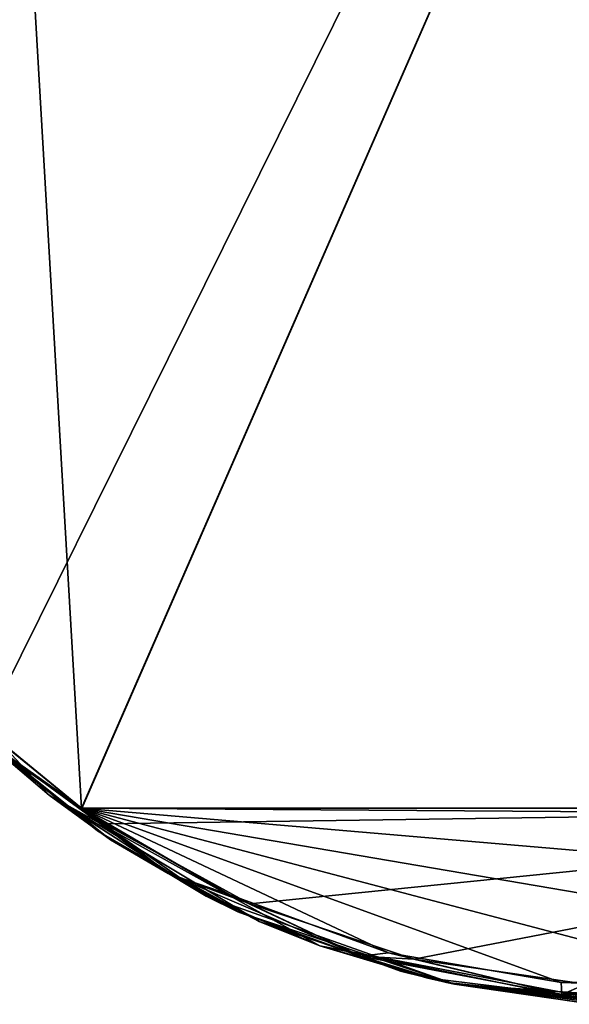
# Model space of a CAD drawing. Header units: millimetres. Extents: x -125 to 125, y -46 to 12.
# Tile 6 of 256: x -110.24 to -107.44, y -35 to -29.97. Entities that reach past the tile are written whole.
import ezdxf

# ---------------------------------------------------------------- set-up
doc = ezdxf.new("R2010")
doc.units = ezdxf.units.MM
doc.header["$LTSCALE"] = 26.699852
for name, color, linetype in [('147', 7, 'CONTINUOUS'), ('182', 7, 'CONTINUOUS'), ('183', 7, 'CONTINUOUS'), ('281', 7, 'CONTINUOUS'), ('290', 7, 'CONTINUOUS')]:
    doc.layers.add(name, color=color, linetype=linetype)

msp = doc.modelspace()

# ---------------------------------------------------------------- linework, layer by layer
at = {"layer": '147', "linetype": 'CONTINUOUS'}
for points in [[(-110.093, -33.9319, -55.5205), (-110.3932, -33.6758, -43.563), (-111.1532, -32.788, -55.518), (-110.093, -33.9319, -55.5205)], [(-110.093, -33.9319, -55.5205), (-111.1532, -32.788, -55.518), (-110.4036, -33.6662, -56.9312), (-110.093, -33.9319, -55.5205)], [(-110.4308, -33.6408, 56.8805), (-110.3932, -33.6758, 52.0971), (-109.8458, -34.1145, 57.962), (-110.4308, -33.6408, 56.8805)], [(-109.7792, -34.1597, -58.0837), (-110.093, -33.9319, -55.5205), (-110.4036, -33.6662, -56.9312), (-109.7792, -34.1597, -58.0837)], [(-109.291, -34.4474, -19.648), (-110.3932, -33.6758, -7.6904), (-110.3932, -33.6758, -19.648), (-109.291, -34.4474, -19.648)], [(-109.291, -34.4474, -31.6055), (-110.3932, -33.6758, -19.648), (-110.3932, -33.6758, -31.6055), (-109.291, -34.4474, -31.6055)], [(-109.291, -34.4474, -19.648), (-110.3932, -33.6758, -19.648), (-109.291, -34.4474, -31.6055), (-109.291, -34.4474, -19.648)], [(-109.291, -34.4474, -7.6904), (-110.3932, -33.6758, 4.2671), (-110.3932, -33.6758, -7.6904), (-109.291, -34.4474, -7.6904)], [(-109.291, -34.4474, 4.2671), (-110.3932, -33.6758, 4.2671), (-109.291, -34.4474, -7.6904), (-109.291, -34.4474, 4.2671)], [(-109.291, -34.4474, -7.6904), (-110.3932, -33.6758, -7.6904), (-109.291, -34.4474, -19.648), (-109.291, -34.4474, -7.6904)], [(-109.291, -34.4474, -43.563), (-110.3932, -33.6758, -31.6055), (-110.3932, -33.6758, -43.563), (-109.291, -34.4474, -43.563)], [(-109.291, -34.4474, -31.6055), (-110.3932, -33.6758, -31.6055), (-109.291, -34.4474, -43.563), (-109.291, -34.4474, -31.6055)], [(-109.291, -34.4474, -43.563), (-110.3932, -33.6758, -43.563), (-110.093, -33.9319, -55.5205), (-109.291, -34.4474, -43.563)], [(-109.291, -34.4474, 52.0971), (-110.3932, -33.6758, 52.0971), (-109.291, -34.4474, 40.1396), (-109.291, -34.4474, 52.0971)], [(-110.3932, -33.6758, 52.0971), (-109.291, -34.4474, 52.0971), (-109.8458, -34.1145, 57.962), (-110.3932, -33.6758, 52.0971)], [(-109.291, -34.4474, 40.1396), (-110.3932, -33.6758, 52.0971), (-110.3932, -33.6758, 40.1396), (-109.291, -34.4474, 40.1396)], [(-109.291, -34.4474, 16.2246), (-110.3932, -33.6758, 16.2246), (-109.291, -34.4474, 4.2671), (-109.291, -34.4474, 16.2246)], [(-109.291, -34.4474, 4.2671), (-110.3932, -33.6758, 16.2246), (-110.3932, -33.6758, 4.2671), (-109.291, -34.4474, 4.2671)], [(-109.291, -34.4474, 28.1821), (-110.3932, -33.6758, 40.1396), (-110.3932, -33.6758, 28.1821), (-109.291, -34.4474, 28.1821)], [(-109.291, -34.4474, 40.1396), (-110.3932, -33.6758, 40.1396), (-109.291, -34.4474, 28.1821), (-109.291, -34.4474, 40.1396)], [(-109.291, -34.4474, 16.2246), (-110.3932, -33.6758, 28.1821), (-110.3932, -33.6758, 16.2246), (-109.291, -34.4474, 16.2246)], [(-109.291, -34.4474, 28.1821), (-110.3932, -33.6758, 28.1821), (-109.291, -34.4474, 16.2246), (-109.291, -34.4474, 28.1821)], [(-109.0198, -34.577, -59.4535), (-110.093, -33.9319, -55.5205), (-109.7792, -34.1597, -58.0837), (-109.0198, -34.577, -59.4535)], [(-108.7112, -34.7012, -55.5205), (-110.093, -33.9319, -55.5205), (-109.0198, -34.577, -59.4535), (-108.7112, -34.7012, -55.5205)], [(-108.7112, -34.7012, -55.5205), (-109.291, -34.4474, -43.563), (-110.093, -33.9319, -55.5205), (-108.7112, -34.7012, -55.5205)], [(-109.8458, -34.1145, 57.962), (-109.291, -34.4474, 52.0971), (-109.1286, -34.5275, 59.2593), (-109.8458, -34.1145, 57.962)], [(-108.023, -34.8972, -19.648), (-109.291, -34.4474, -19.648), (-108.023, -34.8972, -31.6055), (-108.023, -34.8972, -19.648)], [(-108.023, -34.8972, -31.6055), (-109.291, -34.4474, -19.648), (-109.291, -34.4474, -31.6055), (-108.023, -34.8972, -31.6055)], [(-108.023, -34.8972, -7.6904), (-109.291, -34.4474, 4.2671), (-109.291, -34.4474, -7.6904), (-108.023, -34.8972, -7.6904)], [(-108.023, -34.8972, 4.2671), (-109.291, -34.4474, 4.2671), (-108.023, -34.8972, -7.6904), (-108.023, -34.8972, 4.2671)], [(-108.023, -34.8972, -19.648), (-109.291, -34.4474, -7.6904), (-109.291, -34.4474, -19.648), (-108.023, -34.8972, -19.648)], [(-108.023, -34.8972, -7.6904), (-109.291, -34.4474, -7.6904), (-108.023, -34.8972, -19.648), (-108.023, -34.8972, -7.6904)], [(-108.023, -34.8972, -43.563), (-109.291, -34.4474, -31.6055), (-109.291, -34.4474, -43.563), (-108.023, -34.8972, -43.563)], [(-108.023, -34.8972, -31.6055), (-109.291, -34.4474, -31.6055), (-108.023, -34.8972, -43.563), (-108.023, -34.8972, -31.6055)], [(-108.023, -34.8972, -43.563), (-109.291, -34.4474, -43.563), (-108.7112, -34.7012, -55.5205), (-108.023, -34.8972, -43.563)], [(-108.023, -34.8972, 40.1396), (-109.291, -34.4474, 52.0971), (-109.291, -34.4474, 40.1396), (-108.023, -34.8972, 40.1396)], [(-108.023, -34.8972, 52.0971), (-109.291, -34.4474, 52.0971), (-108.023, -34.8972, 40.1396), (-108.023, -34.8972, 52.0971)], [(-109.291, -34.4474, 52.0971), (-108.023, -34.8972, 52.0971), (-109.1286, -34.5275, 59.2593), (-109.291, -34.4474, 52.0971)], [(-108.023, -34.8972, 40.1396), (-109.291, -34.4474, 40.1396), (-108.023, -34.8972, 28.1821), (-108.023, -34.8972, 40.1396)], [(-108.023, -34.8972, 16.2246), (-109.291, -34.4474, 16.2246), (-108.023, -34.8972, 4.2671), (-108.023, -34.8972, 16.2246)], [(-108.023, -34.8972, 4.2671), (-109.291, -34.4474, 16.2246), (-109.291, -34.4474, 4.2671), (-108.023, -34.8972, 4.2671)], [(-108.023, -34.8972, 28.1821), (-109.291, -34.4474, 40.1396), (-109.291, -34.4474, 28.1821), (-108.023, -34.8972, 28.1821)], [(-108.023, -34.8972, 16.2246), (-109.291, -34.4474, 28.1821), (-109.291, -34.4474, 16.2246), (-108.023, -34.8972, 16.2246)], [(-108.023, -34.8972, 28.1821), (-109.291, -34.4474, 28.1821), (-108.023, -34.8972, 16.2246), (-108.023, -34.8972, 28.1821)], [(-109.1286, -34.5275, 59.2593), (-108.023, -34.8972, 52.0971), (-108.2977, -34.8317, 60.7236), (-109.1286, -34.5275, 59.2593)], [(-108.1657, -34.8652, -60.9526), (-108.7112, -34.7012, -55.5205), (-109.0198, -34.577, -59.4535), (-108.1657, -34.8652, -60.9526)], [(-108.0626, -34.8888, -61.1307), (-108.7112, -34.7012, -55.5205), (-108.1657, -34.8652, -60.9526), (-108.0626, -34.8888, -61.1307)], [(-107.2711, -34.9955, -62.4782), (-108.7112, -34.7012, -55.5205), (-108.0626, -34.8888, -61.1307), (-107.2711, -34.9955, -62.4782)], [(-107.1581, -35.0004, -55.5205), (-108.7112, -34.7012, -55.5205), (-107.2711, -34.9955, -62.4782), (-107.1581, -35.0004, -55.5205)], [(-107.1581, -35.0004, -55.5205), (-108.023, -34.8972, -43.563), (-108.7112, -34.7012, -55.5205), (-107.1581, -35.0004, -55.5205)], [(-108.2977, -34.8317, 60.7236), (-108.023, -34.8972, 52.0971), (-108.0629, -34.8887, 61.1302), (-108.2977, -34.8317, 60.7236)], [(-108.0629, -34.8887, 61.1302), (-108.023, -34.8972, 52.0971), (-107.399, -34.987, 62.2628), (-108.0629, -34.8887, 61.1302)], [(-106.6809, -34.9926, -19.648), (-108.023, -34.8972, -19.648), (-106.6809, -34.9926, -31.6055), (-106.6809, -34.9926, -19.648)], [(-106.6809, -34.9926, -31.6055), (-108.023, -34.8972, -19.648), (-108.023, -34.8972, -31.6055), (-106.6809, -34.9926, -31.6055)], [(-106.6809, -34.9926, -7.6904), (-108.023, -34.8972, 4.2671), (-108.023, -34.8972, -7.6904), (-106.6809, -34.9926, -7.6904)], [(-106.6809, -34.9926, -19.648), (-108.023, -34.8972, -7.6904), (-108.023, -34.8972, -19.648), (-106.6809, -34.9926, -19.648)], [(-106.6809, -34.9926, -7.6904), (-108.023, -34.8972, -7.6904), (-106.6809, -34.9926, -19.648), (-106.6809, -34.9926, -7.6904)], [(-106.6809, -34.9926, -43.563), (-108.023, -34.8972, -31.6055), (-108.023, -34.8972, -43.563), (-106.6809, -34.9926, -43.563)], [(-106.6809, -34.9926, -31.6055), (-108.023, -34.8972, -31.6055), (-106.6809, -34.9926, -43.563), (-106.6809, -34.9926, -31.6055)], [(-106.6809, -34.9926, -43.563), (-108.023, -34.8972, -43.563), (-107.1581, -35.0004, -55.5205), (-106.6809, -34.9926, -43.563)], [(-106.6809, -34.9926, 40.1396), (-108.023, -34.8972, 52.0971), (-108.023, -34.8972, 40.1396), (-106.6809, -34.9926, 40.1396)], [(-106.6809, -34.9926, 40.1396), (-108.023, -34.8972, 40.1396), (-106.6809, -34.9926, 28.1821), (-106.6809, -34.9926, 40.1396)], [(-106.6809, -34.9926, 52.0971), (-108.023, -34.8972, 52.0971), (-106.6809, -34.9926, 40.1396), (-106.6809, -34.9926, 52.0971)], [(-108.023, -34.8972, 52.0971), (-106.6809, -34.9926, 52.0971), (-107.399, -34.987, 62.2628), (-108.023, -34.8972, 52.0971)], [(-106.6809, -34.9926, 4.2671), (-108.023, -34.8972, 16.2246), (-108.023, -34.8972, 4.2671), (-106.6809, -34.9926, 4.2671)], [(-106.6809, -34.9926, 16.2246), (-108.023, -34.8972, 16.2246), (-106.6809, -34.9926, 4.2671), (-106.6809, -34.9926, 16.2246)], [(-106.6809, -34.9926, 4.2671), (-108.023, -34.8972, 4.2671), (-106.6809, -34.9926, -7.6904), (-106.6809, -34.9926, 4.2671)], [(-106.6809, -34.9926, 28.1821), (-108.023, -34.8972, 40.1396), (-108.023, -34.8972, 28.1821), (-106.6809, -34.9926, 28.1821)], [(-106.6809, -34.9926, 16.2246), (-108.023, -34.8972, 28.1821), (-108.023, -34.8972, 16.2246), (-106.6809, -34.9926, 16.2246)], [(-106.6809, -34.9926, 28.1821), (-108.023, -34.8972, 28.1821), (-106.6809, -34.9926, 16.2246), (-106.6809, -34.9926, 28.1821)]]:
    msp.add_3dface(points, dxfattribs=at)
at = {"layer": '182', "color": 7, "linetype": 'CONTINUOUS'}
for points in [[(-104.7017, -22.0429, -67.2877), (-110.4244, -33.5946, -56.977), (-110.6237, -22.0429, -57.0305), (-104.7017, -22.0429, -67.2877)], [(-109.9262, -33.9997, -57.9172), (-110.4244, -33.5946, -56.977), (-104.7017, -22.0429, -67.2877), (-109.9262, -33.9997, -57.9172)], [(-104.2398, -33.998, -67.6184), (-109.9262, -33.9997, -57.9172), (-104.7017, -22.0429, -67.2877), (-104.2398, -33.998, -67.6184)], [(-109.9262, -33.9997, -57.9172), (-104.2398, -33.998, -67.6184), (-109.812, -34.0784, -58.1305), (-109.9262, -33.9997, -57.9172)], [(-109.812, -34.0784, -58.1305), (-104.2398, -33.998, -67.6184), (-109.0672, -34.4873, -59.5013), (-109.812, -34.0784, -58.1305)], [(-109.0672, -34.4873, -59.5013), (-104.2398, -33.998, -67.6184), (-108.2295, -34.7697, -61.0017), (-109.0672, -34.4873, -59.5013)], [(-108.2295, -34.7697, -61.0017), (-104.2398, -33.998, -67.6184), (-107.3521, -34.8974, -62.5285), (-108.2295, -34.7697, -61.0017)]]:
    msp.add_3dface(points, dxfattribs=at)
at = {"layer": '183', "color": 7, "linetype": 'CONTINUOUS'}
for points in [[(-110.451, -33.5697, 56.9264), (-109.9272, -33.9991, 57.9154), (-110.6237, -22.0429, 57.0305), (-110.451, -33.5697, 56.9264)], [(-110.6237, -22.0429, 57.0305), (-109.9272, -33.9991, 57.9154), (-104.7017, -22.0429, 67.2877), (-110.6237, -22.0429, 57.0305)], [(-109.9272, -33.9991, 57.9154), (-104.2397, -33.998, 67.6185), (-104.7017, -22.0429, 67.2877), (-109.9272, -33.9991, 57.9154)], [(-104.2397, -33.998, 67.6185), (-109.9272, -33.9991, 57.9154), (-104.3025, -34.0382, 67.5204), (-104.2397, -33.998, 67.6185)], [(-107.4775, -34.889, 62.313), (-109.9272, -33.9991, 57.9154), (-108.359, -34.7369, 60.7725), (-107.4775, -34.889, 62.313)], [(-108.359, -34.7369, 60.7725), (-109.9272, -33.9991, 57.9154), (-109.1739, -34.4387, 59.3071), (-108.359, -34.7369, 60.7725)], [(-109.1739, -34.4387, 59.3071), (-109.9272, -33.9991, 57.9154), (-109.8773, -34.034, 58.0086), (-109.1739, -34.4387, 59.3071)], [(-104.3025, -34.0382, 67.5204), (-109.9272, -33.9991, 57.9154), (-104.9654, -34.4224, 66.4726), (-104.3025, -34.0382, 67.5204)], [(-104.9654, -34.4224, 66.4726), (-109.9272, -33.9991, 57.9154), (-105.7339, -34.7144, 65.2336), (-104.9654, -34.4224, 66.4726)], [(-105.7339, -34.7144, 65.2336), (-109.9272, -33.9991, 57.9154), (-106.5849, -34.8789, 63.828), (-105.7339, -34.7144, 65.2336)], [(-106.5849, -34.8789, 63.828), (-109.9272, -33.9991, 57.9154), (-107.4775, -34.889, 62.313), (-106.5849, -34.8789, 63.828)]]:
    msp.add_3dface(points, dxfattribs=at)
at = {"layer": '281', "linetype": 'CONTINUOUS'}
for points in [[(-110.4244, -33.5946, -56.977), (-109.9262, -33.9997, -57.9172), (-110.4124, -33.6547, -56.9491), (-110.4244, -33.5946, -56.977)], [(-109.7792, -34.1597, -58.0837), (-110.4036, -33.6662, -56.9312), (-110.4124, -33.6547, -56.9491), (-109.7792, -34.1597, -58.0837)], [(-109.4853, -34.3318, -58.6867), (-109.7792, -34.1597, -58.0837), (-110.4124, -33.6547, -56.9491), (-109.4853, -34.3318, -58.6867)], [(-109.9262, -33.9997, -57.9172), (-109.812, -34.0784, -58.1305), (-110.4124, -33.6547, -56.9491), (-109.9262, -33.9997, -57.9172)], [(-109.812, -34.0784, -58.1305), (-109.4853, -34.3318, -58.6867), (-110.4124, -33.6547, -56.9491), (-109.812, -34.0784, -58.1305)], [(-109.812, -34.0784, -58.1305), (-109.0672, -34.4873, -59.5013), (-109.4853, -34.3318, -58.6867), (-109.812, -34.0784, -58.1305)], [(-109.0198, -34.577, -59.4535), (-109.7792, -34.1597, -58.0837), (-109.4853, -34.3318, -58.6867), (-109.0198, -34.577, -59.4535)], [(-108.5009, -34.7537, -60.4723), (-109.0198, -34.577, -59.4535), (-109.4853, -34.3318, -58.6867), (-108.5009, -34.7537, -60.4723)], [(-109.0672, -34.4873, -59.5013), (-108.5009, -34.7537, -60.4723), (-109.4853, -34.3318, -58.6867), (-109.0672, -34.4873, -59.5013)], [(-109.0672, -34.4873, -59.5013), (-108.2295, -34.7697, -61.0017), (-108.5009, -34.7537, -60.4723), (-109.0672, -34.4873, -59.5013)], [(-108.1657, -34.8652, -60.9526), (-109.0198, -34.577, -59.4535), (-108.5009, -34.7537, -60.4723), (-108.1657, -34.8652, -60.9526)], [(-107.4738, -34.9504, -62.2725), (-108.1657, -34.8652, -60.9526), (-108.5009, -34.7537, -60.4723), (-107.4738, -34.9504, -62.2725)], [(-108.2295, -34.7697, -61.0017), (-107.4738, -34.9504, -62.2725), (-108.5009, -34.7537, -60.4723), (-108.2295, -34.7697, -61.0017)], [(-108.2295, -34.7697, -61.0017), (-107.3521, -34.8974, -62.5285), (-107.4738, -34.9504, -62.2725), (-108.2295, -34.7697, -61.0017)], [(-108.0626, -34.8888, -61.1307), (-108.1657, -34.8652, -60.9526), (-107.4738, -34.9504, -62.2725), (-108.0626, -34.8888, -61.1307)], [(-107.1219, -35, -62.7608), (-108.0626, -34.8888, -61.1307), (-107.4738, -34.9504, -62.2725), (-107.1219, -35, -62.7608)], [(-107.2711, -34.9955, -62.4782), (-108.0626, -34.8888, -61.1307), (-107.1219, -35, -62.7608), (-107.2711, -34.9955, -62.4782)], [(-106.4883, -34.868, -63.9895), (-106.4154, -34.9241, -64.0652), (-107.4738, -34.9504, -62.2725), (-106.4883, -34.868, -63.9895)], [(-107.3521, -34.8974, -62.5285), (-106.4883, -34.868, -63.9895), (-107.4738, -34.9504, -62.2725), (-107.3521, -34.8974, -62.5285)], [(-106.4154, -34.9241, -64.0652), (-107.1219, -35, -62.7608), (-107.4738, -34.9504, -62.2725), (-106.4154, -34.9241, -64.0652)]]:
    msp.add_3dface(points, dxfattribs=at)
at = {"layer": '290', "linetype": 'CONTINUOUS'}
for points in [[(-109.9272, -33.9991, 57.9154), (-110.451, -33.5697, 56.9264), (-110.4124, -33.6547, 56.9491), (-109.9272, -33.9991, 57.9154)], [(-110.4308, -33.6408, 56.8805), (-109.8458, -34.1145, 57.962), (-110.4124, -33.6547, 56.9491), (-110.4308, -33.6408, 56.8805)], [(-109.9272, -33.9991, 57.9154), (-110.4124, -33.6547, 56.9491), (-109.4853, -34.3318, 58.6867), (-109.9272, -33.9991, 57.9154)], [(-110.4124, -33.6547, 56.9491), (-109.8458, -34.1145, 57.962), (-109.4853, -34.3318, 58.6867), (-110.4124, -33.6547, 56.9491)], [(-109.8773, -34.034, 58.0086), (-109.9272, -33.9991, 57.9154), (-109.4853, -34.3318, 58.6867), (-109.8773, -34.034, 58.0086)], [(-109.1739, -34.4387, 59.3071), (-109.8773, -34.034, 58.0086), (-109.4853, -34.3318, 58.6867), (-109.1739, -34.4387, 59.3071)], [(-109.8458, -34.1145, 57.962), (-109.1286, -34.5275, 59.2593), (-109.4853, -34.3318, 58.6867), (-109.8458, -34.1145, 57.962)], [(-109.4853, -34.3318, 58.6867), (-109.1286, -34.5275, 59.2593), (-108.5009, -34.7537, 60.4722), (-109.4853, -34.3318, 58.6867)], [(-109.1739, -34.4387, 59.3071), (-109.4853, -34.3318, 58.6867), (-108.5009, -34.7537, 60.4722), (-109.1739, -34.4387, 59.3071)], [(-108.359, -34.7369, 60.7725), (-109.1739, -34.4387, 59.3071), (-108.5009, -34.7537, 60.4722), (-108.359, -34.7369, 60.7725)], [(-109.1286, -34.5275, 59.2593), (-108.2977, -34.8317, 60.7236), (-108.5009, -34.7537, 60.4722), (-109.1286, -34.5275, 59.2593)], [(-108.359, -34.7369, 60.7725), (-108.5009, -34.7537, 60.4722), (-107.4738, -34.9504, 62.2724), (-108.359, -34.7369, 60.7725)], [(-108.2977, -34.8317, 60.7236), (-108.0629, -34.8887, 61.1302), (-108.5009, -34.7537, 60.4722), (-108.2977, -34.8317, 60.7236)], [(-108.5009, -34.7537, 60.4722), (-108.0629, -34.8887, 61.1302), (-107.4738, -34.9504, 62.2724), (-108.5009, -34.7537, 60.4722)], [(-107.4775, -34.889, 62.313), (-108.359, -34.7369, 60.7725), (-107.4738, -34.9504, 62.2724), (-107.4775, -34.889, 62.313)], [(-108.0629, -34.8887, 61.1302), (-107.399, -34.987, 62.2628), (-107.1215, -35, 62.7614), (-108.0629, -34.8887, 61.1302)], [(-108.0629, -34.8887, 61.1302), (-107.1215, -35, 62.7614), (-107.4738, -34.9504, 62.2724), (-108.0629, -34.8887, 61.1302)], [(-106.5849, -34.8789, 63.828), (-107.4775, -34.889, 62.313), (-106.4154, -34.9241, 64.0652), (-106.5849, -34.8789, 63.828)], [(-107.4775, -34.889, 62.313), (-107.4738, -34.9504, 62.2724), (-106.4154, -34.9241, 64.0652), (-107.4775, -34.889, 62.313)], [(-107.4738, -34.9504, 62.2724), (-107.1215, -35, 62.7614), (-106.4154, -34.9241, 64.0652), (-107.4738, -34.9504, 62.2724)]]:
    msp.add_3dface(points, dxfattribs=at)

doc.saveas('drawing.dxf')
